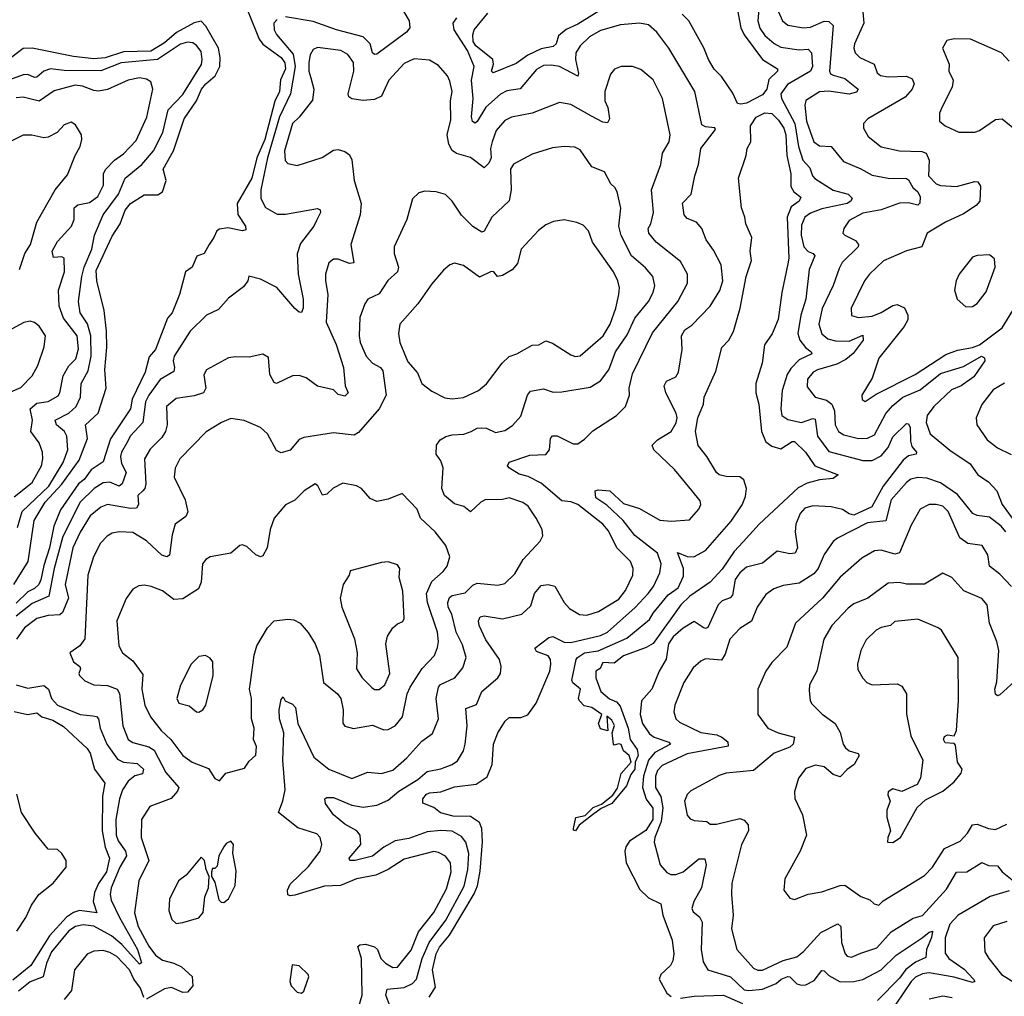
# Model space of a CAD drawing. Extents: x 1771496 to 1971148, y 471553 to 643630.
# Tile 232 of 256: x 1810130 to 1814444, y 602049 to 606330. Entities that reach past the tile are written whole.
import ezdxf

# ---------------------------------------------------------------- set-up
doc = ezdxf.new("R2010")
doc.units = 0

msp = doc.modelspace()

# ---------------------------------------------------------------- linework, layer by layer
at = {"layer": '0CON10XD'}
for points in [[(1813371.2, 606411.2), (1813364, 606325), (1813372.6, 606292.6), (1813395, 606260.6), (1813435.9, 606225.9), (1813465, 606210.3), (1813545, 606197.5), (1813585, 606200.3), (1813598.9, 606185), (1813603.6, 606125), (1813595.6, 606105), (1813494.6, 606045.4), (1813464.7, 606004.7), (1813467.7, 605985), (1813525.7, 605875), (1813542, 605775), (1813561.9, 605715), (1813591.5, 605681.5), (1813603.3, 605645), (1813613.7, 605633.7), (1813695, 605583.1), (1813760, 605565), (1813778.1, 605548.1), (1813771.8, 605535), (1813755, 605523.9), (1813645, 605501.1), (1813595, 605481.4), (1813570.6, 605465), (1813555, 605430), (1813554, 605385), (1813565.2, 605335.2), (1813584.1, 605314.1), (1813606.7, 605305), (1813613.8, 605295), (1813588.9, 605235), (1813574.2, 605105), (1813553, 605035), (1813539.1, 604955), (1813548.6, 604925), (1813573.3, 604893.3), (1813598.6, 604875), (1813601.4, 604865), (1813545, 604838.6), (1813508.7, 604801.3), (1813492.1, 604775), (1813470.2, 604705), (1813464.4, 604624.4), (1813470, 604595), (1813495, 604578.4), (1813554.8, 604564.8), (1813605, 604582), (1813615, 604579.5), (1813625.9, 604505), (1813675, 604438), (1813825, 604398.5), (1813865, 604397.8), (1813905, 604418), (1813935.6, 604455), (1813955, 604501.4), (1814015, 604560), (1814025, 604558.1), (1814032.3, 604542.3), (1814032.7, 604482.7), (1814039.6, 604459.6), (1814058.9, 604435), (1814057.8, 604425), (1814025, 604418.9), (1814000.4, 604399.6), (1813914, 604285), (1813864.2, 604195), (1813785, 604158.6), (1813765, 604163.6), (1813735, 604182.8), (1813685, 604194.3), (1813605, 604199.2), (1813570.4, 604189.6), (1813549.6, 604165), (1813531.3, 604118.7), (1813527.9, 604085), (1813537.6, 604015), (1813528.2, 603991.8), (1813505, 603988.6), (1813449.6, 604000.4), (1813385, 603947.3), (1813315, 603930.9), (1813285, 603905.5), (1813265, 603876.7), (1813252.9, 603807.1), (1813243.4, 603796.6), (1813207.8, 603782.2), (1813189.7, 603765), (1813145, 603665.5), (1813135, 603661.8), (1813125, 603666.2), (1813085, 603691.6), (1813036.6, 603663.4), (1812993.8, 603625), (1812973, 603595), (1812962.8, 603527.2), (1812931.9, 603475), (1812899, 603395), (1812854.7, 603345), (1812848.9, 603285), (1812858.9, 603245), (1812889.4, 603199.4), (1812909.6, 603185), (1812973.9, 603163.9), (1812981.1, 603155), (1812912.5, 603117.5), (1812885.7, 603084.3), (1812863.1, 603015), (1812859.1, 602965), (1812875, 602914.2), (1812904.2, 602874.2), (1812904.7, 602825), (1812873.8, 602776.2), (1812801.3, 602728.7), (1812785.3, 602705), (1812781.9, 602685), (1812787.9, 602635), (1812847.7, 602517.7), (1812885, 602480.4), (1812938.9, 602455), (1812947.6, 602405), (1812988.8, 602295), (1812996.7, 602235), (1812991.2, 602205), (1812980.9, 602185), (1812938.8, 602145), (1812931.5, 602125), (1812965, 602063.1), (1812985, 602048.2)], [(1813270.5, 606395), (1813289, 606295), (1813303.9, 606263.9), (1813385.2, 606155.2), (1813450.8, 606115), (1813450, 606105), (1813412.2, 606067.8), (1813403, 606025), (1813385, 606000.3), (1813315, 605964.1), (1813289.3, 605959.3), (1813275, 605963.4), (1813255, 606008.5), (1813205, 606080.9), (1813173.2, 606113.2), (1813147.9, 606155), (1813127.2, 606207.2), (1813061.2, 606325), (1813032.7, 606355)], [(1811131.3, 606365), (1811179.6, 606245), (1811195, 606223.4), (1811274.8, 606165), (1811291, 606141), (1811294.4, 606115), (1811273.2, 606066.8), (1811267.6, 606015), (1811247.7, 605972.3), (1811204.2, 605805), (1811168.9, 605725), (1811147.6, 605635), (1811082.2, 605525), (1811086, 605476), (1811119.2, 605425), (1811121.3, 605408.7), (1811105.9, 605404.1), (1811041.7, 605418.3), (1811005, 605412.2), (1810992.9, 605405), (1810981.1, 605375), (1810960, 605345), (1810937.5, 605305), (1810906.2, 605293.8), (1810885, 605245.6), (1810855.6, 605224.4), (1810829.6, 605125), (1810797.3, 605045), (1810777.9, 605022.1), (1810725.3, 604885), (1810697.6, 604852.4), (1810678.9, 604785), (1810622.9, 604667.1), (1810615.4, 604624.6), (1810527.5, 604492.5), (1810495, 604391.9), (1810443.1, 604356.9), (1810412.8, 604315), (1810386.8, 604295), (1810308.3, 604181.7), (1810279.8, 604110.2), (1810260.2, 604015), (1810235, 603937.8), (1810222.9, 603875), (1810213.1, 603855), (1810195, 603837.1), (1810165, 603822.9), (1810115, 603772.9)], [(1811812.3, 606365), (1811836.6, 606325), (1811840, 606295), (1811824.7, 606275), (1811695, 606179.6), (1811685, 606177.3), (1811675, 606184.4), (1811665.3, 606225), (1811635, 606255.3), (1811518.1, 606285), (1811415, 606322.4), (1811295, 606343.1)], [(1812675, 606372), (1812575, 606310.5), (1812525, 606287.5), (1812491.3, 606258.7), (1812481.1, 606225), (1812467.9, 606212.1), (1812415, 606202.1), (1812356.3, 606175), (1812305, 606138.8), (1812205, 606096.7), (1812196.7, 606105), (1812205.3, 606135), (1812202.6, 606155), (1812129.2, 606215), (1812117.5, 606235), (1812115.6, 606264.4), (1812121.7, 606285), (1812181.3, 606358.7)], [(1813454.2, 606365), (1813471.8, 606325), (1813495.7, 606305.7), (1813565, 606294.8), (1813595, 606297.4), (1813655, 606323.5), (1813675, 606322.2), (1813694, 606305), (1813678.9, 606105), (1813682.8, 606092.8), (1813695, 606086.7), (1813745, 606072.8), (1813804.3, 606025), (1813797.1, 606012.9), (1813765, 606003.1), (1813675, 606017.5), (1813635, 606014.3), (1813574.8, 605975.2), (1813570.5, 605955), (1813576.7, 605885), (1813609.1, 605795), (1813635, 605777.6), (1813685, 605774.7), (1813738.9, 605708.9), (1813815, 605676.9), (1813865, 605648.2), (1813935, 605635.9), (1814015, 605634.6), (1814025, 605627.8), (1814043.3, 605595), (1814066, 605575), (1814076.1, 605553.9), (1814074.7, 605525.3), (1814065, 605517.3), (1814025, 605526.8), (1813985, 605526), (1813905, 605496.2), (1813825, 605482.6), (1813765, 605449.6), (1813740.6, 605415), (1813737.1, 605395), (1813745.8, 605385), (1813792.4, 605362.4), (1813805.4, 605345.4), (1813803.1, 605335), (1813734.4, 605265.6), (1813719.9, 605240.1), (1813694.7, 605165), (1813645.8, 605064.2), (1813631.2, 604995), (1813645, 604952.5), (1813671.4, 604931.4), (1813705, 604923.2), (1813765, 604921.4), (1813825, 604946.7), (1813825.2, 604925), (1813782.6, 604867.4), (1813749.9, 604840.1), (1813710.3, 604819.7), (1813625, 604796), (1813607.2, 604785), (1813581.1, 604755), (1813580.6, 604720.6), (1813615.3, 604675.3), (1813665, 604662.3), (1813688.4, 604645), (1813700.6, 604615), (1813703.2, 604555), (1813717.9, 604525), (1813741.2, 604511.2), (1813805, 604494.1), (1813845, 604496.2), (1813875, 604510.9), (1813925, 604604.7), (1813955, 604638.5), (1813999.5, 604675), (1814075, 604707.3), (1814165, 604778.8), (1814265, 604809.8), (1814344.3, 604855), (1814358.1, 604848.1), (1814358.5, 604835), (1814311.1, 604765), (1814255.4, 604724.6), (1814212.8, 604707.2), (1814135.3, 604635), (1814106.6, 604595), (1814102.5, 604565), (1814120, 604515), (1814205, 604443.1), (1814295, 604382.9), (1814328.8, 604335), (1814375.5, 604305), (1814412, 604265), (1814435.4, 604205), (1814495, 604123.3)], [(1813823.8, 606365), (1813828.5, 606315), (1813788, 606225), (1813784.6, 606205), (1813791.2, 606185), (1813811.1, 606165), (1813874.4, 606135), (1813887.6, 606097.6), (1813902, 606085), (1813935, 606079.6), (1814015, 606082.3), (1814040.8, 606070.8), (1814049.3, 606049.3), (1814041.1, 606025), (1814009.8, 605990.2), (1813845.6, 605895), (1813827.1, 605875), (1813826.9, 605855), (1813848.3, 605818.3), (1813905, 605772.5), (1813985, 605754.7), (1814082.3, 605752.3), (1814102.5, 605745), (1814114.6, 605714.6), (1814112.7, 605645), (1814145, 605611.1), (1814165, 605603.5), (1814235, 605599.6), (1814315, 605620.6), (1814328.9, 605618.9), (1814340.5, 605600.5), (1814337.1, 605535), (1814320.8, 605515), (1814265, 605479.2), (1814187, 605443), (1814106.2, 605395), (1814083.3, 605335), (1814015, 605316.5), (1813915, 605272.7), (1813853.6, 605215), (1813831.5, 605185), (1813773.1, 605065), (1813775, 605034.2), (1813805, 605025.4), (1813865, 605031.2), (1813905, 605046), (1813955, 605077.8), (1813975, 605081.1), (1814007.3, 605067.3), (1814021.8, 605035), (1814020.9, 605015), (1814005.6, 604985), (1813893.8, 604846.2), (1813865, 604758.8)], [(1810104.5, 603855), (1810166.4, 603955), (1810192.5, 604135), (1810241.7, 604215), (1810315.1, 604294.9), (1810390.9, 604399.1), (1810427.2, 604495), (1810418.5, 604555), (1810473.8, 604605), (1810509.2, 604715), (1810502.9, 604795), (1810512.1, 604895), (1810510, 604965), (1810500, 605055), (1810467.1, 605185), (1810465, 605231.2), (1810535, 605381.8), (1810569.6, 605435), (1810592.2, 605495), (1810615.8, 605525), (1810675, 605562.7), (1810735, 605561.9), (1810755.3, 605575), (1810771.4, 605625), (1810757.8, 605675), (1810803.3, 605755), (1810835, 605847.8), (1810850.2, 605895), (1810905.1, 605974.9), (1810926.6, 606025), (1810945, 606048.9), (1810986.5, 606083.5), (1811007.2, 606125), (1811008.2, 606165), (1811000.2, 606205), (1810945, 606301.4), (1810925, 606323.1), (1810895, 606316.5), (1810816.7, 606273.3), (1810765, 606229.1), (1810705, 606192.6), (1810585, 606188.9), (1810505, 606162.9), (1810455, 606158.5), (1810365, 606168.1), (1810185, 606204.6), (1810145, 606203.9), (1810095, 606165.4)], [(1811258.6, 606331.4), (1811243.6, 606315), (1811244.6, 606285.4), (1811254.7, 606265), (1811328.7, 606178.7), (1811337, 606125), (1811316.2, 606005), (1811268.9, 605905), (1811216.3, 605725), (1811186.2, 605585), (1811186.1, 605546.1), (1811206.7, 605506.7), (1811257.3, 605477.3), (1811295, 605477.1), (1811435, 605502.9), (1811446.1, 605496.1), (1811448.5, 605485), (1811429.8, 605450.2), (1811418.1, 605425), (1811360.7, 605349.3), (1811346, 605304), (1811349.3, 605215), (1811371.8, 605105), (1811372.2, 605065), (1811365, 605046.7), (1811355, 605047.5), (1811335, 605063.5), (1811256.2, 605156.2), (1811185, 605193.1), (1811134.2, 605205.8), (1811130, 605185), (1811110.9, 605159.1), (1811045, 605110), (1811000.3, 605059.7), (1810948.8, 605035), (1810877.3, 604965), (1810806.2, 604855), (1810801.7, 604835), (1810808.4, 604805), (1810805, 604787.8), (1810745, 604753.2), (1810695.6, 604685), (1810681.3, 604655), (1810670, 604565), (1810615, 604506.8), (1810597.5, 604472.5), (1810575.6, 604435), (1810570.8, 604415), (1810575.2, 604385), (1810596.8, 604345), (1810578.6, 604295), (1810565, 604285.3), (1810525, 604303.5), (1810495, 604299.5), (1810456.3, 604275), (1810395, 604215.2), (1810319.3, 604065), (1810280.1, 603925), (1810257.3, 603802.7), (1810185, 603771.4), (1810114.8, 603715)], [(1813087.7, 605645), (1813103.8, 605695), (1813114.7, 605765), (1813178.7, 605848.7), (1813175.5, 605855.5), (1813135, 605860), (1813118.9, 605868.9), (1813088.8, 606015), (1812974.5, 606205), (1812921.1, 606275), (1812885, 606307.3), (1812845, 606314.6), (1812763, 606307), (1812675, 606282.9), (1812627.3, 606255), (1812586.1, 606215), (1812567.1, 606185), (1812565.2, 606155), (1812578.8, 606095), (1812575, 606082.9), (1812495, 606125.2), (1812458.6, 606131.4), (1812425, 606129.1), (1812395, 606112.1), (1812323, 606027), (1812265, 606018.4), (1812236.3, 606003.7), (1812172.7, 605947.3), (1812135, 605883.5), (1812125, 605876.8), (1812113.6, 605883.6), (1812110, 605905), (1812116.4, 605985), (1812109.9, 606065), (1812120.6, 606125), (1812092.2, 606195), (1812034.2, 606285), (1812029.3, 606315), (1812045, 606338.5)], [(1810120.4, 604105), (1810140.8, 604175), (1810256.9, 604285), (1810320.5, 604389.5), (1810340.2, 604445), (1810336.8, 604505), (1810325.9, 604525), (1810291.5, 604555), (1810285.5, 604575), (1810345.4, 604605), (1810377.4, 604635), (1810396.6, 604675), (1810398.7, 604735), (1810430.4, 604790.4), (1810443.3, 604855), (1810442.2, 604945), (1810426.4, 604996.4), (1810394.5, 605045), (1810387.4, 605095), (1810401.4, 605205), (1810412.3, 605245), (1810446.2, 605325), (1810457.3, 605385), (1810496.1, 605475), (1810562.9, 605565), (1810592.1, 605635), (1810665, 605695.3), (1810715.7, 605755), (1810756.3, 605835), (1810780.4, 605935), (1810845, 606001.6), (1810926.1, 606133.9), (1810929.8, 606155), (1810925, 606191.4), (1810905, 606217.5), (1810888.1, 606228.1), (1810865, 606231.3), (1810835, 606222.7), (1810734.1, 606155.9), (1810575, 606140.8), (1810485, 606105.9), (1810325, 606106.8), (1810265, 606114.8), (1810235, 606104.3), (1810205, 606078.8), (1810195, 606077.3), (1810165, 606090.5), (1810145, 606088.9), (1810035, 606048.9)], [(1814465, 606148.8), (1814431.2, 606185), (1814295.9, 606244.1), (1814225, 606246), (1814191.7, 606238.3), (1814173.3, 606205), (1814202.5, 606135), (1814200.8, 606105), (1814220.4, 606065), (1814215, 606034.3), (1814171.5, 605948.5), (1814159.7, 605920.3), (1814160, 605885), (1814185, 605865.6), (1814245, 605837.1), (1814315, 605836.9), (1814335.4, 605844.6), (1814405, 605893.1), (1814435, 605895.6), (1814489.7, 605849.7)], [(1812199.8, 605795), (1812192.7, 605765), (1812195, 605724.4), (1812185, 605701.2), (1812165, 605680.8), (1812105, 605726.7), (1812043.9, 605743.9), (1812025, 605757.1), (1812010.4, 605785), (1812002.8, 605825), (1812018.8, 605891.2), (1812017.5, 605975), (1812024.1, 606015), (1812015, 606060), (1812005, 606083.8), (1811965, 606129.2), (1811925, 606152.9), (1811858.7, 606158.7), (1811815, 606138.2), (1811747.1, 606065), (1811715.3, 605994.7), (1811685, 605979.6), (1811635, 605975.4), (1811585, 605982.7), (1811571.8, 605991.8), (1811568.8, 606005), (1811593.8, 606105), (1811593, 606143), (1811568.2, 606178.2), (1811537.5, 606195), (1811435, 606208.8), (1811415, 606200), (1811403.3, 606176.7), (1811396.8, 606143.2), (1811396.6, 606105), (1811404.8, 606074.8), (1811419.3, 606025), (1811412.2, 605977.8), (1811355, 605903.1), (1811324.6, 605875), (1811290, 605755), (1811293.3, 605713.3), (1811305, 605700), (1811345, 605690.6), (1811454.5, 605725.5), (1811505, 605758.9), (1811525, 605761.1), (1811555, 605752.9), (1811575, 605737.5), (1811585.4, 605715.4), (1811595.5, 605625), (1811625.4, 605525), (1811621.2, 605475), (1811580.9, 605345), (1811594.3, 605265), (1811575, 605260.9), (1811525, 605280.9), (1811505, 605280.4), (1811484.5, 605265), (1811470.4, 605215), (1811469.4, 605185), (1811479.7, 605125), (1811472.5, 605005), (1811516.9, 604906.9), (1811548, 604805), (1811555.5, 604725), (1811568.6, 604695), (1811555, 604679.4), (1811525, 604687.3), (1811505, 604707.5), (1811435, 604724.4), (1811385, 604760), (1811355, 604771.1), (1811325, 604769.4), (1811255, 604736.2), (1811245, 604740), (1811225.5, 604775), (1811219.5, 604849.5), (1811195, 604863.8), (1811135, 604850.6), (1811075, 604852.5), (1811045, 604847.3), (1810948, 604795), (1810936.4, 604773.6), (1810945.3, 604715), (1810935.6, 604694.4), (1810895, 604680.8), (1810815, 604669.1), (1810773.6, 604635), (1810776.2, 604555), (1810769.3, 604525), (1810751.9, 604498.1), (1810701.9, 604448.1), (1810676.7, 604405), (1810682.9, 604295), (1810678.4, 604275), (1810668.9, 604265), (1810647.3, 604245), (1810650.4, 604205), (1810641.2, 604188.8), (1810615, 604187), (1810515, 604205.3), (1810485, 604193.9), (1810438.2, 604155), (1810395, 604084.5), (1810362, 604015), (1810328.6, 603855), (1810343.8, 603795), (1810317.7, 603732.3), (1810305, 603721.1), (1810255, 603718.4), (1810205, 603705.7), (1810150.9, 603665), (1810115.3, 603615)], [(1811753.8, 602005), (1811734.8, 602055), (1811740, 602080), (1811815, 602087.4), (1811850.3, 602105), (1811868, 602125), (1811893.3, 602215), (1811924.2, 602285.8), (1811996.4, 602383.6), (1812078, 602532), (1812093.9, 602605), (1812097.5, 602675), (1812085, 602724.4), (1812065, 602749.4), (1812025, 602772.9), (1811975, 602776.2), (1811915, 602769.8), (1811835, 602741.4), (1811775, 602731.1), (1811725, 602702.6), (1811675, 602663.7), (1811600, 602645), (1811576.7, 602645), (1811574.2, 602654.2), (1811625.3, 602715), (1811621.8, 602755), (1811606.7, 602775), (1811553.9, 602803.9), (1811504.9, 602844.9), (1811469.2, 602895), (1811467.5, 602915), (1811475, 602920.6), (1811505, 602920.2), (1811585, 602886.5), (1811635, 602879), (1811695, 602887.6), (1811745, 602908.8), (1811790.8, 602949.2), (1811875, 602999.4), (1811915, 603034.7), (1811975, 603046.4), (1812024.5, 603065.5), (1812047.8, 603082.2), (1812074.2, 603125), (1812082.4, 603155), (1812090, 603235), (1812085, 603311.2), (1812130.9, 603329.1), (1812155.4, 603385), (1812224.3, 603445), (1812236.9, 603465), (1812239.5, 603495), (1812232.1, 603525), (1812171.6, 603611.6), (1812142.5, 603675), (1812140.4, 603695), (1812147.8, 603712.2), (1812165, 603717.7), (1812245, 603703.6), (1812330, 603725), (1812368.8, 603761.2), (1812385, 603814.4), (1812415, 603850.4), (1812445, 603854.6), (1812475, 603847.8), (1812515.6, 603775), (1812539.3, 603749.3), (1812582.3, 603722.3), (1812615, 603720), (1812665.8, 603735.8), (1812755, 603789.6), (1812785, 603827.8), (1812816.2, 603895), (1812817.7, 603925), (1812806.2, 603955), (1812746.2, 604015), (1812709.3, 604089.3), (1812685, 604118.2), (1812575, 604204.6), (1812545, 604216.8), (1812505, 604221.3), (1812415, 604298.9), (1812357.4, 604327.4), (1812318.4, 604338.4), (1812275.5, 604365), (1812267.5, 604375), (1812275, 604390), (1812365, 604421.1), (1812435.4, 604424.6), (1812450.9, 604445), (1812456.2, 604493.8), (1812465, 604506.7), (1812485, 604505.5), (1812555, 604471.4), (1812575, 604470.6), (1812605, 604490.8), (1812641.5, 604528.5), (1812745, 604595.8), (1812784.3, 604635), (1812801.9, 604685), (1812800.8, 604715), (1812815, 604777.5), (1812902.2, 604957.8), (1813013.1, 605095), (1813056.4, 605175), (1813056.5, 605215), (1813025, 605270.6), (1812918.5, 605355), (1812887.1, 605395), (1812883.9, 605415), (1812895, 605435.8), (1812906.7, 605485), (1812898, 605585), (1812939.5, 605695), (1812947.1, 605745), (1812976, 605795), (1812979.4, 605825), (1812946, 605985), (1812905, 606066.5), (1812851.4, 606111.4), (1812815, 606124.7), (1812765, 606125.5), (1812736.2, 606113.8), (1812718, 606092), (1812694.1, 606015), (1812694, 605975), (1812706.7, 605945), (1812714.6, 605895.4), (1812705, 605877.5), (1812685, 605881.3), (1812635, 605906.7), (1812545, 605958.8), (1812495, 605966.5), (1812375, 605920), (1812285, 605902.3), (1812255, 605888.9), (1812217.5, 605845), (1812199.8, 605795)], [(1810105, 604238.7), (1810185, 604301.2), (1810225, 604374.2), (1810231.6, 604405), (1810229.6, 604435), (1810215.4, 604475), (1810179.1, 604525), (1810186.2, 604575), (1810175.3, 604625), (1810205, 604649.1), (1810255, 604657), (1810298.5, 604681.5), (1810306.2, 604695), (1810320.6, 604769.4), (1810345, 604812.9), (1810376.1, 604843.9), (1810387.9, 604887.9), (1810381.2, 604945), (1810322, 605022), (1810303.2, 605075), (1810299.6, 605145), (1810325.5, 605225), (1810324.2, 605284.2), (1810315, 605290), (1810277.2, 605287.2), (1810271.6, 605315), (1810295, 605358.2), (1810356.4, 605425), (1810369.1, 605455), (1810367.8, 605505), (1810385, 605518.2), (1810435, 605528.2), (1810472.5, 605555), (1810496.4, 605605), (1810496.5, 605655), (1810506, 605674), (1810545, 605714), (1810585, 605742.3), (1810639.8, 605800.2), (1810686.8, 605903.2), (1810713.8, 606025), (1810705, 606057.8), (1810685, 606070), (1810655, 606075.3), (1810605, 606064.7), (1810515, 606024.7), (1810475, 606017), (1810455, 606019.5), (1810405, 606039.1), (1810372.6, 606042.6), (1810281.5, 606018.5), (1810215, 605972.6), (1810145, 605990.3), (1810115, 605987.2)], [(1812565, 602774), (1812557, 602777), (1812556.2, 602785), (1812566.5, 602833.5), (1812607.5, 602842.5), (1812642.9, 602877.1), (1812678.6, 602891.4), (1812728.3, 602931.7), (1812748.8, 602961.2), (1812764.6, 603025.4), (1812809.2, 603075), (1812800.6, 603105), (1812775.7, 603125.7), (1812765, 603153.3), (1812755, 603156.7), (1812735, 603150), (1812731.2, 603155), (1812725.8, 603205), (1812735.7, 603235.7), (1812725, 603260), (1812702.5, 603277.5), (1812707.5, 603212.5), (1812675, 603221.2), (1812666.2, 603245), (1812680, 603285), (1812636.7, 603315), (1812602.7, 603322.7), (1812583.3, 603345), (1812578.8, 603355), (1812587.5, 603395), (1812553.7, 603423.7), (1812549.5, 603435), (1812567.8, 603525), (1812573.5, 603535), (1812604.7, 603555.3), (1812665, 603564), (1812790.6, 603619.4), (1812889.5, 603700.5), (1812905, 603729.2), (1812971.1, 603808.9), (1813015, 603839.2), (1813038.8, 603891.2), (1813038.2, 603925), (1813012.5, 603995), (1813055, 603977.5), (1813084.4, 603975.6), (1813135, 604004), (1813247.8, 604132.2), (1813295.8, 604204.2), (1813309.8, 604240.2), (1813314.7, 604275), (1813302.9, 604312.9), (1813285, 604325.7), (1813225, 604327.3), (1813195, 604334.7), (1813183.3, 604345), (1813141.2, 604415), (1813103.2, 604463.2), (1813091.4, 604525), (1813101.3, 604585), (1813125.7, 604645), (1813128.6, 604675), (1813180.7, 604789.3), (1813206.8, 604893.2), (1813236.6, 604925), (1813257, 604963), (1813287.3, 605065), (1813312.5, 605205), (1813337.1, 605275), (1813331.1, 605315), (1813337.8, 605375), (1813311.5, 605435), (1813307.5, 605465), (1813291.9, 605505), (1813280, 605635), (1813312.5, 605735), (1813316.8, 605765), (1813334.2, 605795), (1813331.5, 605865), (1813357.2, 605902.8), (1813395, 605921.7), (1813425, 605918.5), (1813455, 605890), (1813477.6, 605855), (1813487.5, 605825), (1813491.6, 605735), (1813508.1, 605655), (1813509.2, 605599.2), (1813521.3, 605575), (1813552.1, 605552.1), (1813544.7, 605535), (1813510.2, 605509.8), (1813492.4, 605465), (1813500.5, 605285), (1813495, 605260.6), (1813469.6, 605135), (1813453.8, 605016.2), (1813427.5, 604952.5), (1813393.8, 604905), (1813383.6, 604825), (1813355.5, 604735), (1813355.7, 604695), (1813369.2, 604645), (1813380.3, 604525), (1813399.9, 604479.9), (1813425, 604460.9), (1813465, 604449.2), (1813515, 604481.8), (1813525, 604481.5), (1813573.3, 604435), (1813614.6, 604374.6), (1813716.7, 604335), (1813695, 604318.8), (1813633.9, 604313.9), (1813580.7, 604299.3), (1813541.3, 604278.7), (1813370.5, 604119.5), (1813299.2, 604040.8), (1813260.7, 603999.3), (1813207.8, 603922.2), (1813155, 603864.5), (1813066.2, 603803.8), (1813027.3, 603765), (1812905, 603596.1), (1812875, 603577.8), (1812775, 603542), (1812735, 603510), (1812685, 603512.5), (1812673.3, 603486.7), (1812654, 603475), (1812654.4, 603445), (1812675.8, 603385), (1812713.9, 603353.9), (1812745, 603340.6), (1812761.6, 603321.6), (1812796.6, 603225), (1812804.7, 603174.7), (1812835, 603130.6), (1812839.4, 603105), (1812826.4, 603075), (1812825.2, 603045), (1812808, 603022), (1812788.4, 602971.6), (1812725, 602894.4), (1812677.9, 602872.1), (1812639.4, 602845), (1812581.1, 602798.9), (1812565, 602774)], [(1810129.2, 605235), (1810152.7, 605305), (1810177.3, 605345), (1810205, 605442.9), (1810284.5, 605585), (1810339.8, 605650.2), (1810372.2, 605735), (1810395.4, 605774.6), (1810402.5, 605805), (1810400, 605825), (1810375, 605870), (1810355, 605880.8), (1810325, 605870), (1810293.8, 605835), (1810254.5, 605815.5), (1810235, 605812.2), (1810183.6, 605823.6), (1810145, 605824.4), (1810047.5, 605775)], [(1811613.2, 601995), (1811630.9, 602055), (1811627, 602215), (1811612, 602268), (1811620, 602275), (1811645, 602278.1), (1811685, 602266.8), (1811696.9, 602255), (1811712.5, 602215), (1811732.2, 602195), (1811765, 602175.3), (1811785, 602177.5), (1811845, 602252.3), (1811877.7, 602332.3), (1811945, 602416.2), (1811999.8, 602520.2), (1812019.7, 602595), (1812017.8, 602635), (1811995, 602663.6), (1811965, 602680), (1811945, 602683.6), (1811815, 602650.6), (1811744.8, 602605.2), (1811690, 602580), (1811605.6, 602564.4), (1811535, 602534.8), (1811465, 602531.6), (1811335, 602492.3), (1811315, 602489.2), (1811305, 602493.8), (1811303.3, 602515), (1811315, 602541.4), (1811395, 602617.7), (1811446.2, 602685), (1811453.6, 602715), (1811446.7, 602745), (1811431.2, 602761.2), (1811347.9, 602787.9), (1811264.3, 602855), (1811283.1, 602906.9), (1811292.4, 602955), (1811283.4, 603085), (1811287.3, 603205), (1811267.5, 603265), (1811266.9, 603305), (1811275, 603350), (1811285, 603362.5), (1811292.5, 603345), (1811325, 603329.4), (1811338.9, 603315), (1811349.1, 603245), (1811418.1, 603098.1), (1811485, 603045.3), (1811585, 603003.5), (1811655, 603031.5), (1811715, 603026.1), (1811765, 603040), (1811826.8, 603095), (1811891.9, 603168.1), (1811938, 603202), (1811965.3, 603265), (1811954.1, 603355), (1811964.7, 603405), (1811974.2, 603415.8), (1812036.9, 603445), (1812071.2, 603488.8), (1812085.6, 603535), (1812070.6, 603590.6), (1812042.8, 603645), (1812022.7, 603725), (1812007.3, 603755), (1812005.2, 603775), (1812012.6, 603797.4), (1812025, 603805.7), (1812082.4, 603817.6), (1812115, 603851.2), (1812135, 603860.4), (1812225, 603850.9), (1812255, 603859.1), (1812298.8, 603901.2), (1812335.9, 603964.1), (1812410, 604045), (1812422.3, 604067.7), (1812419.4, 604095), (1812393.5, 604145), (1812357.5, 604197.5), (1812335, 604214.5), (1812275, 604234.3), (1812245, 604227.5), (1812170, 604225), (1812150, 604215), (1812105, 604172.5), (1812075.9, 604195.9), (1812035, 604207.5), (1811990.6, 604245), (1811978.9, 604275), (1811986, 604366), (1811975, 604396.2), (1811954.3, 604425), (1811955.7, 604465), (1811971.9, 604488.1), (1811997.2, 604502.8), (1812025, 604510.8), (1812076.4, 604513.6), (1812108.6, 604525), (1812135, 604539.2), (1812155, 604541.8), (1812175, 604539.1), (1812215, 604520.6), (1812255, 604529.2), (1812289.3, 604550.7), (1812325, 604592.5), (1812355.4, 604685), (1812368.2, 604701.8), (1812425, 604712.1), (1812467.6, 604697.6), (1812505, 604698.5), (1812630.2, 604719.8), (1812675, 604747.5), (1812710.7, 604795), (1812740.8, 604875), (1812791.7, 604948.3), (1812825, 605022.1), (1812885, 605095.6), (1812905.6, 605134.4), (1812912.2, 605165), (1812903.5, 605205), (1812872.6, 605242.6), (1812810.9, 605295), (1812764.8, 605384.8), (1812755.3, 605425.3), (1812763.6, 605503.6), (1812747.1, 605575), (1812736.9, 605595), (1812720.3, 605610.3), (1812692.6, 605662.6), (1812637.1, 605685), (1812585, 605760), (1812562.1, 605772.1), (1812515, 605774.4), (1812465, 605768.1), (1812375, 605741.1), (1812293, 605697), (1812280.4, 605675), (1812283.9, 605585), (1812275, 605536), (1812198.9, 605465), (1812165, 605402.9), (1812155, 605398.9), (1812115, 605423.3), (1812065, 605473.5), (1812025, 605534.3), (1811995, 605563.3), (1811955, 605575.6), (1811905, 605578.6), (1811878.6, 605571.4), (1811851.2, 605545), (1811825.8, 605455), (1811770.6, 605335), (1811770, 605305), (1811789.1, 605245), (1811785.5, 605225), (1811743, 605187), (1811705, 605128.1), (1811655.8, 605105), (1811641.5, 605085), (1811620.5, 605025), (1811617.1, 604945), (1811622.3, 604915), (1811648.4, 604855), (1811675, 604825.3), (1811710.5, 604805), (1811720.7, 604790.7), (1811735.5, 604685), (1811705.5, 604624.5), (1811615, 604520.3), (1811595, 604509.3), (1811505, 604519.2), (1811375, 604499.4), (1811355, 604490), (1811315, 604443.1), (1811275, 604431.2), (1811255, 604442.5), (1811215.5, 604515), (1811185, 604542.2), (1811113.6, 604573.6), (1811055, 604581.5), (1811014.2, 604565), (1810946.6, 604523.4), (1810831.1, 604405), (1810810.4, 604365), (1810806.7, 604325), (1810854.5, 604225), (1810866.8, 604173.2), (1810858.2, 604151.8), (1810810.9, 604119.1), (1810798.2, 604071.8), (1810786.6, 603983.4), (1810775, 603975.6), (1810752.4, 603982.4), (1810686.1, 604046.1), (1810625, 604082), (1810565, 604084.6), (1810535, 604079.3), (1810513.6, 604066.4), (1810484.2, 604035), (1810453.1, 603975), (1810429, 603895), (1810415, 603616.7), (1810394, 603585), (1810350, 603555), (1810365.8, 603515), (1810392.9, 603495), (1810396.9, 603485), (1810389.4, 603465), (1810392.2, 603455), (1810415, 603432.2), (1810455.3, 603415.3), (1810515, 603411.2), (1810556.2, 603395), (1810566.4, 603376.4), (1810574.7, 603305), (1810581.8, 603235), (1810605.3, 603175.3), (1810625, 603162.4), (1810695, 603142.2), (1810718.7, 603128.7), (1810770.1, 603030.1), (1810827.5, 602965), (1810821.1, 602948.9), (1810793.3, 602916.7), (1810699.3, 602880.7), (1810663.2, 602825), (1810661.8, 602745), (1810695.3, 602645), (1810652.2, 602555), (1810632.8, 602415), (1810648.6, 602355), (1810695, 602269.6), (1810725, 602229.7), (1810755, 602207.5), (1810805, 602194.7), (1810838.6, 602178.6), (1810886, 602136), (1810888.9, 602095), (1810865, 602066.9), (1810845, 602066.7), (1810795, 602088.6), (1810765, 602082.1), (1810685, 602037.6)], [(1811924.5, 602045), (1811951.2, 602088.8), (1811939.1, 602165), (1811955, 602235.4), (1811969.8, 602265), (1812012.5, 602317.5), (1812121.9, 602498.1), (1812136.4, 602533.6), (1812148, 602598), (1812157.2, 602727.2), (1812155.2, 602785), (1812145, 602810.9), (1812105, 602836.9), (1812029.4, 602839.4), (1811974.1, 602854.1), (1811945, 602876.7), (1811896.4, 602896.4), (1811896.9, 602915), (1811912.1, 602935), (1811925, 602941.1), (1811975, 602945.9), (1812035, 602968.2), (1812130.2, 602979.8), (1812178.5, 603011.5), (1812200.8, 603065), (1812206.4, 603155), (1812225.4, 603204.6), (1812256.5, 603255), (1812275, 603271.5), (1812325, 603271.8), (1812356.8, 603283.2), (1812393.3, 603335), (1812452.4, 603475), (1812457.6, 603505), (1812455, 603526), (1812445, 603541.9), (1812395, 603561.4), (1812387.5, 603575), (1812448.2, 603621.8), (1812466.6, 603626.6), (1812515, 603601.2), (1812545, 603599.8), (1812675, 603630.9), (1812705, 603645.2), (1812826.3, 603753.7), (1812883.5, 603815), (1812906.9, 603845), (1812935.2, 603905), (1812940.2, 603945), (1812925, 603991.1), (1812825, 604069.3), (1812773.4, 604135), (1812702.9, 604202.9), (1812655, 604234), (1812652, 604265), (1812665, 604269.4), (1812715, 604264.5), (1812775, 604209.2), (1812845, 604187.8), (1812935, 604137.1), (1812985, 604131.5), (1813065, 604138), (1813106.2, 604185), (1813113.8, 604205), (1813111.7, 604221.7), (1813075, 604266), (1812998.9, 604358.9), (1812908.9, 604445), (1812900.5, 604465), (1812925, 604488.5), (1812985, 604524.4), (1813006.4, 604563.6), (1813010.4, 604585), (1813006.2, 604605), (1812961.1, 604695), (1812953.6, 604725), (1812964.3, 604745), (1813005, 604764.3), (1813017.1, 604785), (1813033.3, 604885), (1813029.2, 604945), (1813045, 604970), (1813075, 604991.1), (1813155.2, 605074.8), (1813197.5, 605142.5), (1813210.8, 605185), (1813203.5, 605255), (1813169.6, 605319.6), (1813137.5, 605365), (1813119.4, 605415), (1813095, 605442.9), (1813055, 605458.6), (1813040.9, 605475), (1813033.5, 605526.5), (1813072.5, 605565), (1813087.7, 605645)], [(1812025, 604667.8), (1812075, 604674.6), (1812140, 604705), (1812175, 604733.3), (1812243.6, 604825), (1812275, 604853.6), (1812308.8, 604865), (1812375, 604902.9), (1812405, 604904.4), (1812435, 604922.2), (1812465, 604912.5), (1812545, 604861.5), (1812565, 604854.4), (1812585, 604856.7), (1812685.8, 604945), (1812716.5, 604995), (1812742.6, 605065), (1812755.3, 605125), (1812757.7, 605155), (1812750.7, 605185), (1812731.5, 605225), (1812640.4, 605355), (1812621.9, 605405), (1812598.9, 605428.9), (1812571.7, 605441.7), (1812515, 605453.1), (1812468.8, 605445), (1812435, 605430.8), (1812403.4, 605406.6), (1812327.5, 605325), (1812311.2, 605261.2), (1812287, 605233), (1812245, 605209.4), (1812224, 605204), (1812206.7, 605225), (1812195, 605226.4), (1812145, 605200.9), (1812075, 605253.3), (1812035, 605262.9), (1812015, 605255.8), (1811987.3, 605232.7), (1811935, 605171.9), (1811875, 605084.4), (1811795.4, 604995), (1811789.6, 604955), (1811795.4, 604915), (1811831.1, 604831.1), (1811872.3, 604782.3), (1811892.2, 604735), (1811935, 604701.9), (1811992.8, 604672.8), (1812025, 604667.8)], [(1814275, 605071.2), (1814305, 605072.5), (1814325, 605086), (1814365, 605136.7), (1814404.1, 605245.9), (1814401.7, 605281.7), (1814379.3, 605299.3), (1814325, 605296), (1814305, 605289.2), (1814247.1, 605215), (1814232.9, 605185), (1814225.7, 605145), (1814237.5, 605105), (1814275, 605071.2)], [(1813865, 604758.8), (1813820, 604685), (1813822, 604665), (1813835, 604656.2), (1813882, 604688), (1814053.1, 604775), (1814188.1, 604861.9), (1814238.7, 604881.3), (1814305, 604893.2), (1814336, 604905), (1814435, 604980), (1814520.3, 605119.7)], [(1810056.9, 604685), (1810135, 604718.2), (1810185, 604768.6), (1810209.6, 604815), (1810236.9, 604896.9), (1810243.3, 604945), (1810215, 604986.9), (1810195, 605003.1), (1810175, 605009.4), (1810147.4, 605002.6), (1810078, 604965)], [(1814445, 604736.3), (1814395, 604708.2), (1814345, 604642.9), (1814321.1, 604585), (1814324, 604554), (1814369.1, 604489.1), (1814415, 604452.9), (1814474.3, 604424.3)], [(1814450.9, 604085), (1814430, 604110), (1814378.9, 604148.9), (1814325, 604156.9), (1814306, 604166), (1814238.7, 604248.7), (1814165, 604299.8), (1814105, 604320), (1814065, 604322.9), (1814035, 604316.1), (1814015, 604301.2), (1813949, 604225), (1813925, 604133.6), (1813845, 604124.3), (1813713, 604057), (1813695, 604043.1), (1813654.3, 603985.7), (1813628.4, 603925), (1813609, 603901), (1813545, 603860.8), (1813475, 603850.4), (1813434.3, 603835), (1813399.4, 603810.6), (1813360.8, 603755), (1813335.8, 603694.2), (1813285, 603660.9), (1813241.5, 603615), (1813221.4, 603548.6), (1813205, 603523.1), (1813135, 603528.8), (1813115, 603519.1), (1813081.3, 603488.7), (1813039.6, 603425), (1813000.9, 603325), (1812996.8, 603296.8), (1813005.4, 603265.4), (1813021.2, 603251.2), (1813115, 603205.3), (1813185, 603195.2), (1813207.1, 603185), (1813233.3, 603165), (1813234.4, 603145.6), (1813055, 603112.6), (1812945, 603060.6), (1812925, 603039.6), (1812915.2, 603014.8), (1812915.5, 602965), (1812939.4, 602925), (1812947.8, 602875), (1812941.2, 602815), (1812912.4, 602745), (1812909.7, 602725), (1812935.5, 602625), (1812965, 602592.2), (1812983.4, 602583.4), (1813005, 602582.8), (1813037.3, 602595), (1813105, 602652.5), (1813131.9, 602651.9), (1813137.5, 602625), (1813117.4, 602525), (1813083.9, 602465), (1813075.6, 602435), (1813080.4, 602420.4), (1813108.2, 602398.2), (1813120.8, 602375), (1813116.5, 602255), (1813125, 602200), (1813145.8, 602165), (1813245, 602134.8), (1813305, 602078.1), (1813325.2, 602074.8), (1813385, 602081), (1813444.6, 602105), (1813466.7, 602125), (1813495, 602135.9), (1813505, 602134.3), (1813535, 602104), (1813555, 602097.6), (1813575, 602099.4), (1813610.6, 602119.4), (1813645, 602162.7), (1813655, 602161.2), (1813675, 602140.5), (1813725, 602112.8), (1813785, 602114.5), (1813825, 602122.4), (1813905, 602165.9), (1813970.4, 602229.6), (1814083.7, 602306.3), (1814115, 602331.1), (1814129.2, 602335), (1814125, 602307.5), (1814103.5, 602255), (1814099.8, 602220.2), (1814055, 602198.9), (1814013.4, 602166.6), (1813985, 602129.3), (1813888.9, 602031.1)], [(1811005, 602994.2), (1811032.8, 603027.2), (1811115, 603048.8), (1811135, 603080), (1811163.9, 603106.1), (1811167.5, 603145), (1811154.2, 603175), (1811156.6, 603225), (1811145.4, 603265), (1811145.9, 603355), (1811137.1, 603395), (1811140.8, 603425), (1811157.5, 603545), (1811169.1, 603585), (1811215, 603664), (1811245, 603695.7), (1811305, 603703.1), (1811330.3, 603700.3), (1811358.8, 603685), (1811394.5, 603644.5), (1811424.6, 603594.6), (1811443.8, 603545), (1811460.8, 603425), (1811521.8, 603375), (1811537.1, 603355), (1811547.3, 603305), (1811546, 603246), (1811555, 603233.8), (1811593, 603223), (1811675, 603237.7), (1811725, 603218.1), (1811745, 603219.4), (1811775.3, 603234.7), (1811807.7, 603275), (1811827.6, 603375), (1811840.4, 603405), (1811893.6, 603486.4), (1811946.8, 603543.2), (1811961, 603579), (1811964.7, 603605.3), (1811960, 603645), (1811917.2, 603775), (1811912.4, 603815), (1811935, 603867.3), (1811985, 603911.1), (1812002.2, 603935), (1812014.3, 603975), (1811997.5, 604025), (1811950.6, 604085), (1811885.7, 604145), (1811871.2, 604185), (1811805, 604253.8), (1811745, 604229.2), (1811695, 604218.6), (1811665, 604231.9), (1811626.9, 604275), (1811605, 604287.1), (1811545, 604298.5), (1811503.2, 604276.8), (1811475, 604250), (1811456.4, 604246.4), (1811436.2, 604286.2), (1811425, 604295.6), (1811376.9, 604265), (1811335.9, 604224.1), (1811295, 604203.3), (1811245.4, 604144.6), (1811226.7, 604095), (1811214.3, 604015), (1811195, 603980), (1811185, 603976.2), (1811165, 603984), (1811125, 604020.8), (1811105, 604028), (1811094.4, 604025.6), (1811055, 603991.1), (1810963.8, 603975), (1810945, 603964), (1810930.8, 603945), (1810924.4, 603865), (1810912.9, 603835), (1810845, 603790.9), (1810805, 603788.5), (1810755, 603826.5), (1810706.3, 603846.3), (1810675, 603851.2), (1810651.8, 603848.2), (1810625.7, 603834.3), (1810596.6, 603793.4), (1810555.5, 603695), (1810563.5, 603585), (1810580, 603555), (1810625, 603519.4), (1810669.8, 603459.8), (1810664.5, 603395), (1810678.6, 603325), (1810702.8, 603275), (1810749.3, 603215), (1810792.5, 603175), (1810845, 603105.4), (1810886.2, 603076.2), (1810957.8, 603047.8), (1810985, 603004.4), (1811005, 602994.2)], [(1814475.6, 603845), (1814425, 603900), (1814378.6, 603935), (1814372.5, 603985), (1814346.9, 604025), (1814285, 604034.6), (1814249.7, 604059.7), (1814198.8, 604175), (1814175, 604197.6), (1814145, 604205.3), (1814115, 604204.6), (1814075, 604184.4), (1814035.4, 604115), (1813985, 603992.9), (1813965, 603987.5), (1813905, 604005.4), (1813875, 604002.3), (1813820.6, 603969.4), (1813725, 603887.1), (1813647.3, 603795), (1813529.4, 603685), (1813490.7, 603579.3), (1813425, 603512.5), (1813398.9, 603475), (1813364.4, 603395), (1813364.2, 603285), (1813408, 603225), (1813453.8, 603205), (1813524.2, 603185), (1813519.6, 603155), (1813505, 603142.1), (1813436.2, 603115), (1813345, 603039.5), (1813225, 603027.9), (1813195, 603017.7), (1813070, 602950), (1813055, 602934), (1813043.5, 602905), (1813055, 602844), (1813068, 602828), (1813085, 602819.6), (1813140, 602815), (1813155, 602804), (1813183.4, 602803.4), (1813285, 602829.5), (1813305, 602821.4), (1813321.7, 602801.7), (1813323.3, 602775), (1813291.9, 602715), (1813250.9, 602545), (1813248.5, 602495), (1813255.4, 602405.4), (1813248.2, 602345), (1813271.8, 602255), (1813345, 602172.1), (1813363.8, 602163.8), (1813385, 602163.5), (1813475, 602206.3), (1813535, 602222.3), (1813564.2, 602245.8), (1813640.9, 602329.1), (1813715, 602367.8), (1813727.7, 602355), (1813730.9, 602285), (1813747.1, 602235), (1813755.8, 602225), (1813775, 602220.8), (1813815, 602238.2), (1813885, 602261.8), (1813948.6, 602331.4), (1814045, 602392), (1814085, 602402.9), (1814191.2, 602518.8), (1814235, 602593.6), (1814280, 602595), (1814345, 602636.2), (1814375, 602623.4), (1814415, 602621.2), (1814434.4, 602594.4), (1814479.3, 602559.3)], [(1811705, 603393.5), (1811729.1, 603415), (1811751.5, 603465), (1811733.8, 603593.8), (1811741.9, 603628.1), (1811765, 603664.3), (1811785, 603682.5), (1811808.1, 603691.9), (1811814.1, 603705.9), (1811808.5, 603825), (1811792.5, 603885), (1811795.6, 603925), (1811785, 603940.8), (1811745, 603953.1), (1811715, 603950.5), (1811577.5, 603915), (1811573.3, 603895), (1811547.1, 603855), (1811534.4, 603795), (1811541.5, 603755), (1811596.7, 603616.7), (1811607.9, 603555), (1811605.6, 603485), (1811631.1, 603445), (1811672.3, 603402.3), (1811685, 603394.5), (1811705, 603393.5)], [(1814505, 603443.8), (1814425, 603370.8), (1814415, 603366.2), (1814405, 603373.3), (1814402.2, 603395), (1814411.5, 603428.5), (1814420, 603565), (1814411.5, 603605), (1814379.3, 603685), (1814368.9, 603765), (1814345, 603793.3), (1814266.2, 603826.2), (1814214.5, 603884.5), (1814175, 603904.3), (1814093.9, 603856.1), (1814015, 603856.5), (1813985, 603862.7), (1813935, 603859.6), (1813845.6, 603795), (1813785, 603770.3), (1813759.8, 603750.2), (1813689.1, 603675), (1813653.1, 603615), (1813622.3, 603475), (1813590, 603415), (1813589.4, 603389.4), (1813593.6, 603345), (1813601.2, 603331.2), (1813645.4, 603285.4), (1813702.9, 603245), (1813725.4, 603205.4), (1813737.8, 603155), (1813748, 603138), (1813765, 603125.7), (1813803.8, 603113.8), (1813808, 603105), (1813785.6, 603065), (1813755, 603043.3), (1813725, 603011.1), (1813695, 603021.5), (1813654.6, 603054.6), (1813617.4, 603062.6), (1813575, 603047.8), (1813541.8, 603005), (1813524.6, 602945.4), (1813526.8, 602916.8), (1813559.4, 602845), (1813578, 602755), (1813550, 602685), (1813482.9, 602565), (1813478, 602515), (1813505, 602480), (1813525, 602474.2), (1813585, 602497.8), (1813645, 602507.8), (1813725, 602535.6), (1813745, 602537.1), (1813815, 602487.5), (1813855, 602472), (1813873.8, 602455), (1813895, 602448.8), (1813912.8, 602467.2), (1814095, 602579.4), (1814129.5, 602615), (1814182.8, 602697.2), (1814250.3, 602729.7), (1814283.5, 602765), (1814305, 602801.4), (1814325, 602804.4), (1814374.6, 602784.6), (1814405, 602780.9), (1814455, 602803.9)], [(1813955, 602723.8), (1813990, 602745), (1814062.3, 602877.7), (1814099.5, 602910.5), (1814175, 602949.2), (1814225, 602988.8), (1814255, 603027.5), (1814260, 603045), (1814238.6, 603075), (1814230, 603150), (1814225, 603158), (1814185, 603160.3), (1814177.5, 603175), (1814182.3, 603187.7), (1814195, 603196), (1814225, 603191.2), (1814234.4, 603215), (1814243.6, 603345), (1814241.9, 603535), (1814169.2, 603655), (1814153.8, 603665), (1814065, 603702.2), (1813965, 603692.2), (1813945, 603674.5), (1813905, 603666.4), (1813882, 603655), (1813838.8, 603611.2), (1813815.6, 603565), (1813800.6, 603505), (1813802.4, 603482.4), (1813825, 603443.8), (1813841.2, 603425), (1813865, 603414.4), (1813975, 603419.4), (1813995, 603409.2), (1814015.6, 603375), (1814016.2, 603286.2), (1814035, 603191.2), (1814086.9, 603085), (1814077.5, 603005), (1814062.7, 602977.3), (1813995, 602947.5), (1813955, 602958.6), (1813935.8, 602945), (1813933.1, 602933.1), (1813943.8, 602905), (1813930, 602865), (1813928.8, 602835), (1813946.2, 602775), (1813933.8, 602745), (1813932.5, 602725), (1813955, 602723.8)], [(1810915, 603294.4), (1810932.5, 603305), (1810945.6, 603325), (1810977.3, 603455), (1810975.4, 603515.4), (1810965, 603531.2), (1810943.9, 603543.9), (1810915, 603538.8), (1810881.4, 603505), (1810835, 603413.3), (1810818.6, 603355), (1810826.7, 603335), (1810872.3, 603322.3), (1810905, 603295.7), (1810915, 603294.4)], [(1810114.3, 603415), (1810165, 603400), (1810235, 603411.3), (1810255.4, 603395), (1810269.7, 603355), (1810295, 603325.8), (1810395, 603284.2), (1810450.8, 603279.2), (1810465.6, 603275.6), (1810474.6, 603265), (1810483.1, 603225), (1810512, 603155), (1810558.9, 603088.9), (1810585, 603075.7), (1810645, 603069.3), (1810672.9, 603045), (1810667.8, 603025), (1810634.5, 603015.5), (1810605, 602991.8), (1810580.7, 602955), (1810566.9, 602915), (1810550.4, 602825), (1810553.2, 602755), (1810560.8, 602730.8), (1810593.6, 602685), (1810597.6, 602665), (1810568.3, 602615), (1810531.1, 602525), (1810526, 602496), (1810530.3, 602470.3), (1810566.9, 602395), (1810645.4, 602255), (1810664.2, 602195.8), (1810655, 602190), (1810576.7, 602276.7), (1810531.6, 602315), (1810455, 602357.5), (1810407.7, 602362.3), (1810375, 602355.2), (1810345, 602337.1), (1810269.8, 602245), (1810247.1, 602195), (1810232.1, 602135), (1810175, 602113.1), (1810125, 602071.5)], [(1810105, 603297.7), (1810164.7, 603285.3), (1810205, 603292.5), (1810227.5, 603275), (1810275, 603259.2), (1810322.1, 603232.1), (1810425, 603135.5), (1810438.2, 603115), (1810458.2, 603045), (1810503.5, 602983.5), (1810493.1, 602926.9), (1810491, 602775), (1810503.8, 602703.8), (1810522.8, 602655), (1810510, 602595), (1810475, 602543.9), (1810457.4, 602505), (1810451.6, 602465), (1810468, 602415), (1810392, 602425), (1810365, 602417.2), (1810335, 602396.2), (1810260.3, 602315), (1810178.4, 602185), (1810099.7, 602120.3)], [(1810116.8, 602335), (1810156.2, 602395), (1810181, 602449), (1810213.8, 602495), (1810277.1, 602545), (1810332.9, 602615), (1810332.9, 602645), (1810314.5, 602675), (1810295, 602692.5), (1810254.4, 602695), (1810196.9, 602765), (1810138.2, 602855), (1810117, 602935)], [(1811025, 602461.1), (1811045, 602476), (1811074.4, 602535), (1811078.8, 602598.8), (1811063.6, 602676.4), (1811066, 602715), (1811055, 602728.8), (1811035, 602718.8), (1811023.8, 602705), (1811002, 602665), (1810995, 602620), (1810985, 602610), (1810975, 602610), (1810970, 602595), (1810970, 602575), (1810985, 602550), (1811003, 602473), (1811012.1, 602462.1), (1811025, 602461.1)], [(1810815, 602369.2), (1810845, 602372.5), (1810915, 602392.7), (1810933.1, 602416.9), (1810941.4, 602485), (1810956.7, 602525), (1810960, 602575), (1810946.7, 602605), (1810940, 602645), (1810925, 602660), (1810859.2, 602580.8), (1810826, 602555), (1810786, 602475), (1810783.3, 602425), (1810795.8, 602385.8), (1810815, 602369.2)], [(1814465, 602511.2), (1814382.8, 602487.2), (1814241.6, 602405), (1814205, 602365.4), (1814184.4, 602305), (1814185, 602239.2), (1814200.6, 602215), (1814268.4, 602168.4), (1814309.4, 602125), (1814314.4, 602115), (1814305, 602109.2), (1814270.2, 602120.2), (1814225, 602134), (1814115, 602152.8), (1814085, 602148.5), (1814055, 602133.5), (1814035.8, 602115), (1813968.8, 602015)], [(1814455, 602377.5), (1814395, 602357.8), (1814356.5, 602305), (1814359.4, 602245), (1814376.7, 602215), (1814432.3, 602145), (1814505, 602099.1)], [(1810674.2, 602044.2), (1810659.6, 602085), (1810630, 602125), (1810610.2, 602165), (1810555, 602223.3), (1810525, 602241.9), (1810495, 602249.6), (1810455, 602247.3), (1810425.3, 602234.7), (1810369.4, 602165), (1810356.9, 602075), (1810324.8, 602035.2)], [(1811365, 602063.8), (1811375, 602072.5), (1811390, 602115), (1811396.2, 602135), (1811393.3, 602145), (1811355, 602183.3), (1811323, 602187), (1811313.8, 602115), (1811320, 602095), (1811345, 602067.5), (1811365, 602063.8)], [(1813025, 602041.9), (1813085, 602050.5), (1813214.1, 602054.1), (1813297.4, 602017.4)], [(1814215, 602042.8), (1814175, 602050), (1814115, 602036.2)]]:
    msp.add_lwpolyline(points, dxfattribs=at)

doc.saveas('drawing.dxf')
